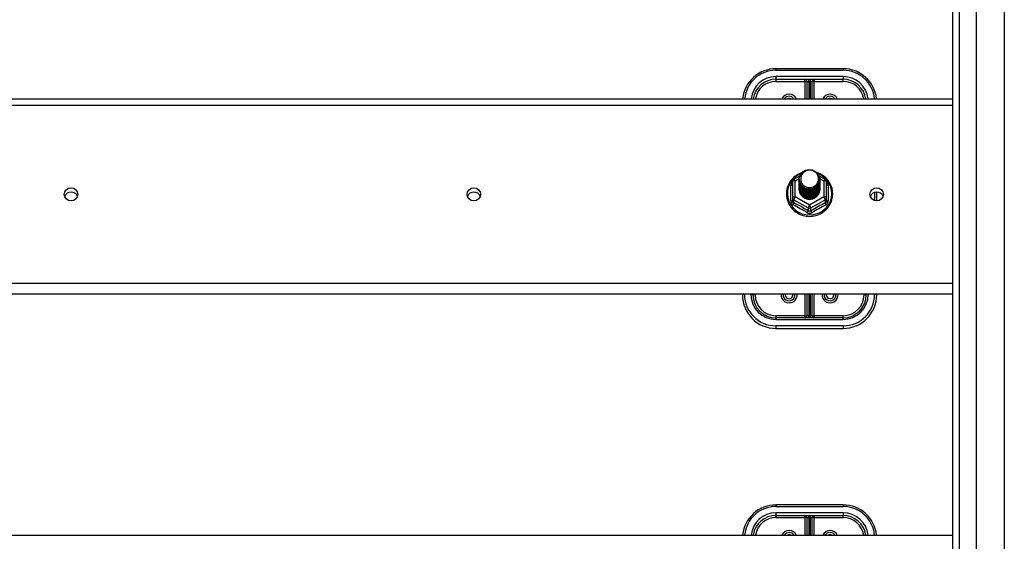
# Model space of a CAD drawing. Header units: inches. Extents: x 64.1 to 160.1, y 42 to 74.3.
# Tile 36 of 70: x 97.3 to 112, y 57.6 to 65.4. Entities that reach past the tile are written whole.
import ezdxf

# ---------------------------------------------------------------- set-up
doc = ezdxf.new("R2010")
doc.units = ezdxf.units.IN
doc.header["$MEASUREMENT"] = 0
doc.layers.add('Visible Edges(ANSI)', color=7, linetype='Continuous', lineweight=25)
doc.layers.add('Visible Tangent Edges(ANSI)', color=7, linetype='Continuous', lineweight=25)

msp = doc.modelspace()

# ---------------------------------------------------------------- linework, layer by layer
at = {"layer": 'Visible Edges(ANSI)'}
for p, q in [((111.56, 43.843), (111.56, 72.426)), ((111.206, 44.032), (111.206, 72.238)), ((109.572, 64.632), (108.572, 64.632)), ((108.572, 64.474), (109.572, 64.474)), ((109.032, 64.443), (109.032, 64.183)), ((109.111, 64.183), (109.111, 64.443)), ((83.072, 64.183), (111.206, 64.183)), ((108.818, 62.95), (108.818, 62.711)), ((108.838, 62.985), (108.928, 63.035)), ((108.918, 62.983), (108.918, 62.984)), ((108.918, 62.971), (108.918, 62.971)), ((108.918, 62.958), (108.918, 62.958)), ((108.918, 62.945), (108.918, 62.946)), ((108.918, 62.933), (108.918, 62.933)), ((108.918, 62.92), (108.918, 62.921)), ((109.213, 63.036), (109.306, 62.985)), ((109.225, 62.977), (109.225, 62.977)), ((109.225, 62.964), (109.225, 62.965)), ((109.225, 62.952), (109.225, 62.952)), ((109.225, 62.939), (109.225, 62.94)), ((109.225, 62.927), (109.225, 62.927)), ((109.326, 62.711), (109.326, 62.95)), ((108.918, 62.908), (108.918, 62.908)), ((108.918, 62.895), (108.918, 62.896)), ((108.918, 62.883), (108.918, 62.883)), ((108.918, 62.87), (108.918, 62.871)), ((108.918, 62.858), (108.918, 62.858)), ((108.918, 62.845), (108.918, 62.846)), ((109.225, 62.914), (109.225, 62.915)), ((109.225, 62.902), (109.225, 62.902)), ((109.225, 62.889), (109.225, 62.889)), ((109.225, 62.877), (109.225, 62.877)), ((109.225, 62.864), (109.225, 62.864)), ((109.225, 62.851), (109.225, 62.852)), ((110.072, 62.663), (110.072, 62.794)), ((108.818, 62.711), (108.818, 62.666)), ((109.053, 62.697), (109.052, 62.689)), ((109.326, 62.666), (109.326, 62.711)), ((111.206, 61.274), (83.072, 61.274)), ((108.072, 61.274), (108.072, 61.262)), ((108.229, 61.262), (108.229, 61.274)), ((109.032, 61.274), (109.032, 60.951)), ((109.111, 60.951), (109.111, 61.274)), ((109.914, 61.274), (109.914, 61.262)), ((110.072, 61.262), (110.072, 61.274)), ((109.572, 60.919), (108.572, 60.919)), ((108.572, 60.762), (109.572, 60.762)), ((109.572, 58.132), (108.572, 58.132)), ((108.572, 57.974), (109.572, 57.974)), ((109.032, 57.943), (109.032, 57.683)), ((109.111, 57.683), (109.111, 57.943)), ((83.072, 57.683), (111.206, 57.683))]:
    msp.add_line(p, q, dxfattribs=at)
at = {"layer": 'Visible Edges(ANSI)', "flags": 128}
for points in [[(108.96, 63.084), (108.938, 63.076), (108.916, 63.066), (108.896, 63.055), (108.876, 63.043), (108.857, 63.029), (108.839, 63.014), (108.822, 62.998), (108.806, 62.981), (108.792, 62.963), (108.779, 62.944), (108.767, 62.924), (108.757, 62.903), (108.748, 62.882), (108.74, 62.86), (108.734, 62.838), (108.73, 62.815), (108.728, 62.793), (108.727, 62.77), (108.727, 62.747), (108.73, 62.724), (108.733, 62.701), (108.739, 62.679), (108.746, 62.657), (108.754, 62.635), (108.764, 62.615), (108.776, 62.595), (108.789, 62.575), (108.803, 62.557), (108.818, 62.54), (108.835, 62.524), (108.853, 62.508), (108.872, 62.494), (108.891, 62.482), (108.912, 62.471), (108.933, 62.461), (108.955, 62.452), (108.977, 62.445), (109, 62.44), (109.023, 62.436), (109.047, 62.433), (109.07, 62.432), (109.094, 62.433), (109.117, 62.435), (109.141, 62.439), (109.164, 62.445), (109.186, 62.451), (109.208, 62.46), (109.229, 62.469), (109.25, 62.481), (109.27, 62.493), (109.289, 62.507), (109.307, 62.522), (109.323, 62.538), (109.339, 62.555), (109.353, 62.573), (109.366, 62.593), (109.378, 62.612), (109.388, 62.633), (109.397, 62.655), (109.404, 62.676), (109.41, 62.699), (109.414, 62.721), (109.416, 62.744), (109.417, 62.767)], [(108.939, 62.91), (108.923, 62.948), (108.918, 62.99), (108.926, 63.031), (108.946, 63.068), (108.976, 63.098), (109.014, 63.119), (109.056, 63.128), (109.1, 63.126), (109.141, 63.112), (109.177, 63.087), (109.204, 63.053), (109.221, 63.013), (109.225, 62.971), (109.217, 62.929), (109.197, 62.891), (109.167, 62.859), (109.13, 62.837), (109.087, 62.827), (109.044, 62.828), (109.002, 62.841), (108.966, 62.865), (108.939, 62.897), (108.923, 62.936), (108.918, 62.977)], [(108.958, 62.885), (108.98, 62.866), (109.007, 62.852), (109.035, 62.843), (109.065, 62.84), (109.095, 62.843), (109.124, 62.851), (109.151, 62.865), (109.174, 62.883), (109.193, 62.906), (109.206, 62.932), (109.214, 62.961), (109.216, 62.99), (109.211, 63.019), (109.201, 63.046), (109.184, 63.071), (109.163, 63.091), (109.138, 63.107), (109.11, 63.118), (109.08, 63.122), (109.05, 63.12), (109.021, 63.112), (108.995, 63.097), (108.973, 63.078), (108.956, 63.054)], [(109.417, 62.767), (109.416, 62.793), (109.413, 62.819), (109.407, 62.845), (109.4, 62.871), (109.391, 62.895), (109.379, 62.919), (109.366, 62.942), (109.351, 62.964), (109.334, 62.984), (109.316, 63.004), (109.296, 63.022), (109.275, 63.038), (109.252, 63.052), (109.229, 63.065), (109.204, 63.076), (109.179, 63.085)], [(108.918, 62.983), (108.918, 62.979), (108.919, 62.974), (108.919, 62.97), (108.919, 62.965), (108.92, 62.961), (108.921, 62.956), (108.922, 62.952), (108.923, 62.948), (108.924, 62.943), (108.925, 62.939), (108.927, 62.935), (108.928, 62.931), (108.93, 62.926), (108.932, 62.922), (108.934, 62.918), (108.936, 62.914), (108.939, 62.91), (108.941, 62.907), (108.943, 62.903), (108.946, 62.899), (108.949, 62.895), (108.952, 62.892), (108.955, 62.888), (108.958, 62.885)], [(108.918, 62.971), (108.92, 62.951), (108.923, 62.933), (108.93, 62.915), (108.939, 62.897), (108.95, 62.881), (108.963, 62.867), (108.978, 62.855), (108.995, 62.844), (109.013, 62.836), (109.032, 62.83), (109.052, 62.826), (109.072, 62.825), (109.092, 62.827), (109.112, 62.831), (109.131, 62.837), (109.149, 62.846), (109.165, 62.857), (109.18, 62.87), (109.194, 62.885), (109.205, 62.902), (109.214, 62.919), (109.22, 62.938), (109.224, 62.957), (109.225, 62.977)], [(109.225, 62.971), (109.225, 62.951), (109.221, 62.931), (109.215, 62.911), (109.207, 62.893), (109.196, 62.876), (109.182, 62.86), (109.167, 62.847), (109.15, 62.835), (109.132, 62.826), (109.112, 62.819), (109.092, 62.815), (109.072, 62.813), (109.051, 62.814), (109.031, 62.818), (109.011, 62.824), (108.993, 62.833), (108.976, 62.844), (108.961, 62.857), (108.948, 62.872), (108.937, 62.889), (108.928, 62.907), (108.922, 62.925), (108.919, 62.945), (108.918, 62.965)], [(108.918, 62.958), (108.92, 62.939), (108.923, 62.92), (108.93, 62.902), (108.939, 62.885), (108.95, 62.869), (108.963, 62.855), (108.978, 62.842), (108.995, 62.832), (109.013, 62.823), (109.032, 62.817), (109.052, 62.814), (109.072, 62.813), (109.092, 62.814), (109.112, 62.818), (109.131, 62.825), (109.149, 62.834), (109.165, 62.845), (109.18, 62.858), (109.194, 62.873), (109.205, 62.889), (109.214, 62.907), (109.22, 62.925), (109.224, 62.945), (109.225, 62.964)], [(109.225, 62.958), (109.225, 62.938), (109.221, 62.918), (109.215, 62.899), (109.207, 62.88), (109.196, 62.863), (109.182, 62.848), (109.167, 62.834), (109.15, 62.823), (109.132, 62.813), (109.112, 62.806), (109.092, 62.802), (109.072, 62.801), (109.051, 62.802), (109.031, 62.805), (109.011, 62.812), (108.993, 62.82), (108.976, 62.832), (108.961, 62.845), (108.948, 62.86), (108.937, 62.876), (108.928, 62.894), (108.922, 62.913), (108.919, 62.932), (108.918, 62.952)], [(108.918, 62.945), (108.92, 62.926), (108.923, 62.908), (108.93, 62.889), (108.939, 62.872), (108.95, 62.856), (108.963, 62.842), (108.978, 62.83), (108.995, 62.819), (109.013, 62.811), (109.032, 62.805), (109.052, 62.801), (109.072, 62.8), (109.092, 62.802), (109.112, 62.806), (109.131, 62.812), (109.149, 62.821), (109.165, 62.832), (109.18, 62.845), (109.194, 62.86), (109.205, 62.876), (109.214, 62.894), (109.22, 62.913), (109.224, 62.932), (109.225, 62.952)], [(109.225, 62.946), (109.225, 62.926), (109.221, 62.906), (109.215, 62.886), (109.207, 62.868), (109.196, 62.851), (109.182, 62.835), (109.167, 62.822), (109.15, 62.81), (109.132, 62.801), (109.112, 62.794), (109.092, 62.79), (109.072, 62.788), (109.051, 62.789), (109.031, 62.793), (109.011, 62.799), (108.993, 62.808), (108.976, 62.819), (108.961, 62.832), (108.948, 62.847), (108.937, 62.864), (108.928, 62.882), (108.922, 62.9), (108.919, 62.92), (108.918, 62.939)], [(108.918, 62.933), (108.92, 62.914), (108.923, 62.895), (108.93, 62.877), (108.939, 62.86), (108.95, 62.844), (108.963, 62.83), (108.978, 62.817), (108.995, 62.806), (109.013, 62.798), (109.032, 62.792), (109.052, 62.789), (109.072, 62.788), (109.092, 62.789), (109.112, 62.793), (109.131, 62.8), (109.149, 62.809), (109.165, 62.82), (109.18, 62.833), (109.194, 62.848), (109.205, 62.864), (109.214, 62.882), (109.22, 62.9), (109.224, 62.92), (109.225, 62.939)], [(109.225, 62.933), (109.225, 62.913), (109.221, 62.893), (109.215, 62.874), (109.207, 62.855), (109.196, 62.838), (109.182, 62.823), (109.167, 62.809), (109.15, 62.797), (109.132, 62.788), (109.112, 62.781), (109.092, 62.777), (109.072, 62.775), (109.051, 62.777), (109.031, 62.78), (109.011, 62.787), (108.993, 62.795), (108.976, 62.806), (108.961, 62.82), (108.948, 62.835), (108.937, 62.851), (108.928, 62.869), (108.922, 62.888), (108.919, 62.907), (108.918, 62.927)], [(108.918, 62.92), (108.92, 62.901), (108.923, 62.883), (108.93, 62.864), (108.939, 62.847), (108.95, 62.831), (108.963, 62.817), (108.978, 62.804), (108.995, 62.794), (109.013, 62.786), (109.032, 62.78), (109.052, 62.776), (109.072, 62.775), (109.092, 62.777), (109.112, 62.781), (109.131, 62.787), (109.149, 62.796), (109.165, 62.807), (109.18, 62.82), (109.194, 62.835), (109.205, 62.851), (109.214, 62.869), (109.22, 62.888), (109.224, 62.907), (109.225, 62.927)], [(109.225, 62.921), (109.225, 62.9), (109.221, 62.88), (109.215, 62.861), (109.207, 62.843), (109.196, 62.826), (109.182, 62.81), (109.167, 62.796), (109.15, 62.785), (109.132, 62.776), (109.112, 62.769), (109.092, 62.765), (109.072, 62.763), (109.051, 62.764), (109.031, 62.768), (109.011, 62.774), (108.993, 62.783), (108.976, 62.794), (108.961, 62.807), (108.948, 62.822), (108.937, 62.839), (108.928, 62.856), (108.922, 62.875), (108.919, 62.895), (108.918, 62.914)], [(108.956, 62.924), (108.956, 62.924), (108.955, 62.923), (108.954, 62.922), (108.953, 62.922), (108.953, 62.921), (108.952, 62.921), (108.951, 62.92), (108.951, 62.919), (108.95, 62.919), (108.949, 62.918), (108.948, 62.918), (108.948, 62.917), (108.947, 62.916), (108.946, 62.916), (108.946, 62.915), (108.945, 62.915), (108.944, 62.914), (108.943, 62.913), (108.943, 62.913), (108.942, 62.912), (108.941, 62.912), (108.941, 62.911), (108.94, 62.91), (108.939, 62.91)], [(108.956, 63.054), (108.955, 63.052), (108.953, 63.049), (108.952, 63.047), (108.951, 63.044), (108.95, 63.042), (108.949, 63.039), (108.948, 63.036), (108.947, 63.034), (108.947, 63.031), (108.946, 63.028), (108.945, 63.025), (108.944, 63.023), (108.944, 63.02), (108.943, 63.017), (108.943, 63.014), (108.943, 63.012), (108.942, 63.009), (108.942, 63.006), (108.942, 63.003), (108.942, 63), (108.942, 62.998), (108.942, 62.995), (108.942, 62.992), (108.942, 62.989)], [(108.942, 62.989), (108.942, 62.986), (108.942, 62.984), (108.942, 62.981), (108.942, 62.978), (108.942, 62.975), (108.942, 62.972), (108.942, 62.97), (108.943, 62.967), (108.943, 62.964), (108.944, 62.961), (108.944, 62.959), (108.945, 62.956), (108.945, 62.953), (108.946, 62.95), (108.947, 62.948), (108.948, 62.945), (108.948, 62.942), (108.949, 62.94), (108.95, 62.937), (108.951, 62.934), (108.953, 62.932), (108.954, 62.929), (108.955, 62.927), (108.956, 62.924)], [(108.918, 62.908), (108.92, 62.889), (108.923, 62.87), (108.93, 62.852), (108.939, 62.835), (108.95, 62.819), (108.963, 62.804), (108.978, 62.792), (108.995, 62.781), (109.013, 62.773), (109.032, 62.767), (109.052, 62.764), (109.072, 62.763), (109.092, 62.764), (109.112, 62.768), (109.131, 62.775), (109.149, 62.783), (109.165, 62.795), (109.18, 62.808), (109.194, 62.822), (109.205, 62.839), (109.214, 62.857), (109.22, 62.875), (109.224, 62.895), (109.225, 62.914)], [(109.225, 62.908), (109.225, 62.888), (109.221, 62.868), (109.215, 62.849), (109.207, 62.83), (109.196, 62.813), (109.182, 62.798), (109.167, 62.784), (109.15, 62.772), (109.132, 62.763), (109.112, 62.756), (109.092, 62.752), (109.072, 62.75), (109.051, 62.751), (109.031, 62.755), (109.011, 62.762), (108.993, 62.77), (108.976, 62.781), (108.961, 62.795), (108.948, 62.81), (108.937, 62.826), (108.928, 62.844), (108.922, 62.863), (108.919, 62.882), (108.918, 62.902)], [(108.918, 62.895), (108.92, 62.876), (108.923, 62.857), (108.93, 62.839), (108.939, 62.822), (108.95, 62.806), (108.963, 62.792), (108.978, 62.779), (108.995, 62.769), (109.013, 62.761), (109.032, 62.755), (109.052, 62.751), (109.072, 62.75), (109.092, 62.752), (109.112, 62.756), (109.131, 62.762), (109.149, 62.771), (109.165, 62.782), (109.18, 62.795), (109.194, 62.81), (109.205, 62.826), (109.214, 62.844), (109.22, 62.863), (109.224, 62.882), (109.225, 62.902)], [(109.225, 62.896), (109.225, 62.875), (109.221, 62.855), (109.215, 62.836), (109.207, 62.818), (109.196, 62.801), (109.182, 62.785), (109.167, 62.771), (109.15, 62.76), (109.132, 62.751), (109.112, 62.744), (109.092, 62.739), (109.072, 62.738), (109.051, 62.739), (109.031, 62.743), (109.011, 62.749), (108.993, 62.758), (108.976, 62.769), (108.961, 62.782), (108.948, 62.797), (108.937, 62.814), (108.928, 62.831), (108.922, 62.85), (108.919, 62.87), (108.918, 62.889)], [(108.918, 62.883), (108.92, 62.864), (108.923, 62.845), (108.93, 62.827), (108.939, 62.81), (108.95, 62.794), (108.963, 62.779), (108.978, 62.767), (108.995, 62.756), (109.013, 62.748), (109.032, 62.742), (109.052, 62.738), (109.072, 62.737), (109.092, 62.739), (109.112, 62.743), (109.131, 62.75), (109.149, 62.758), (109.165, 62.769), (109.18, 62.783), (109.194, 62.797), (109.205, 62.814), (109.214, 62.831), (109.22, 62.85), (109.224, 62.869), (109.225, 62.889)], [(109.225, 62.883), (109.225, 62.863), (109.221, 62.843), (109.215, 62.824), (109.207, 62.805), (109.196, 62.788), (109.182, 62.773), (109.167, 62.759), (109.15, 62.747), (109.132, 62.738), (109.112, 62.731), (109.092, 62.727), (109.072, 62.725), (109.051, 62.726), (109.031, 62.73), (109.011, 62.736), (108.993, 62.745), (108.976, 62.756), (108.961, 62.769), (108.948, 62.784), (108.937, 62.801), (108.928, 62.819), (108.922, 62.838), (108.919, 62.857), (108.918, 62.877)], [(108.918, 62.87), (108.92, 62.851), (108.923, 62.832), (108.93, 62.814), (108.939, 62.797), (108.95, 62.781), (108.963, 62.767), (108.978, 62.754), (108.995, 62.744), (109.013, 62.735), (109.032, 62.729), (109.052, 62.726), (109.072, 62.725), (109.092, 62.726), (109.112, 62.731), (109.131, 62.737), (109.149, 62.746), (109.165, 62.757), (109.18, 62.77), (109.194, 62.785), (109.205, 62.801), (109.214, 62.819), (109.22, 62.838), (109.224, 62.857), (109.225, 62.877)], [(109.225, 62.87), (109.225, 62.85), (109.221, 62.83), (109.215, 62.811), (109.207, 62.793), (109.196, 62.776), (109.182, 62.76), (109.167, 62.746), (109.15, 62.735), (109.132, 62.725), (109.112, 62.719), (109.092, 62.714), (109.072, 62.713), (109.051, 62.714), (109.031, 62.718), (109.011, 62.724), (108.993, 62.733), (108.976, 62.744), (108.961, 62.757), (108.948, 62.772), (108.937, 62.788), (108.928, 62.806), (108.922, 62.825), (108.919, 62.845), (108.918, 62.864)], [(108.918, 62.858), (108.92, 62.839), (108.923, 62.82), (108.93, 62.802), (108.939, 62.785), (108.95, 62.769), (108.963, 62.754), (108.978, 62.742), (108.995, 62.731), (109.013, 62.723), (109.032, 62.717), (109.052, 62.713), (109.072, 62.712), (109.092, 62.714), (109.112, 62.718), (109.131, 62.724), (109.149, 62.733), (109.165, 62.744), (109.18, 62.757), (109.194, 62.772), (109.205, 62.789), (109.214, 62.806), (109.22, 62.825), (109.224, 62.844), (109.225, 62.864)], [(109.225, 62.858), (109.225, 62.838), (109.221, 62.818), (109.215, 62.798), (109.207, 62.78), (109.196, 62.763), (109.182, 62.747), (109.167, 62.734), (109.15, 62.722), (109.132, 62.713), (109.112, 62.706), (109.092, 62.702), (109.072, 62.7), (109.051, 62.701), (109.031, 62.705), (109.011, 62.711), (108.993, 62.72), (108.976, 62.731), (108.961, 62.744), (108.948, 62.759), (108.937, 62.776), (108.928, 62.794), (108.922, 62.813), (108.919, 62.832), (108.918, 62.852)], [(108.918, 62.845), (108.92, 62.826), (108.923, 62.807), (108.93, 62.789), (108.939, 62.772), (108.95, 62.756), (108.963, 62.742), (108.978, 62.729), (108.995, 62.719), (109.013, 62.71), (109.032, 62.704), (109.052, 62.701), (109.072, 62.7), (109.092, 62.701), (109.112, 62.705), (109.131, 62.712), (109.149, 62.721), (109.165, 62.732), (109.18, 62.745), (109.194, 62.76), (109.205, 62.776), (109.214, 62.794), (109.22, 62.813), (109.224, 62.832), (109.225, 62.851)], [(109.052, 62.689), (109.044, 62.691), (109.036, 62.692), (109.028, 62.695), (109.02, 62.697), (109.012, 62.7), (109.004, 62.704), (108.997, 62.708), (108.99, 62.712), (108.983, 62.716), (108.977, 62.721), (108.97, 62.726), (108.964, 62.732), (108.958, 62.738), (108.953, 62.744), (108.948, 62.75), (108.943, 62.757), (108.939, 62.764), (108.935, 62.771), (108.932, 62.778), (108.929, 62.786), (108.926, 62.793), (108.924, 62.801), (108.922, 62.809), (108.921, 62.817)], [(109.225, 62.845), (109.225, 62.845), (109.225, 62.845), (109.225, 62.845), (109.225, 62.845), (109.225, 62.845), (109.225, 62.845), (109.225, 62.845), (109.225, 62.845), (109.225, 62.845), (109.225, 62.844), (109.225, 62.844), (109.225, 62.844), (109.225, 62.844), (109.225, 62.844), (109.225, 62.844), (109.225, 62.844), (109.225, 62.844), (109.225, 62.844), (109.225, 62.844), (109.225, 62.843), (109.225, 62.843), (109.225, 62.843), (109.225, 62.843), (109.225, 62.843)]]:
    msp.add_lwpolyline(points, dxfattribs=at)
at = {"layer": 'Visible Edges(ANSI)'}
for centre, radius, start, end in [((108.572, 64.132), 0.5, 90, 174.096), ((109.572, 64.132), 0.5, 5.904, 90), ((108.572, 64.132), 0.343, 90, 171.3641), ((109.001, 64.443), 0.0315, 0, 90), ((109.143, 64.443), 0.0315, 90, 180), ((109.572, 64.132), 0.343, 8.6359, 90), ((108.767, 64.132), 0.0886, 35.4926, 144.5074), ((109.377, 64.132), 0.0886, 35.4926, 144.5074), ((108.857, 62.95), 0.0394, 119.1745, 180), ((109.286, 62.95), 0.0394, 0, 60.8255), ((108.572, 61.262), 0.5, 180, 270), ((108.572, 61.262), 0.343, 180, 270), ((108.767, 61.262), 0.0886, 172.0413, 7.9587), ((109.377, 61.262), 0.0886, 172.0413, 7.9587), ((109.572, 61.262), 0.343, 270, 0), ((109.572, 61.262), 0.5, 270, 0), ((109.001, 60.951), 0.0315, 270, 0), ((109.143, 60.951), 0.0315, 180, 270), ((108.572, 57.632), 0.5, 90, 174.096), ((109.572, 57.632), 0.5, 5.904, 90), ((108.572, 57.632), 0.343, 90, 171.3641), ((109.001, 57.943), 0.0315, 0, 90), ((109.143, 57.943), 0.0315, 90, 180), ((109.572, 57.632), 0.343, 8.6359, 90), ((108.767, 57.632), 0.0886, 35.4926, 144.5074), ((109.377, 57.632), 0.0886, 35.4926, 144.5074)]:
    msp.add_arc(centre, radius, start, end, dxfattribs=at)
for centre, major_axis, start_param, end_param in [((109.072, 62.99), (0.134, 0), 3.671471, 8.899926), ((98.072, 62.697), (0.1, 0), 0.333879, 2.807714), ((104.072, 62.697), (0.1, 0), 0.333879, 2.807714), ((109.072, 62.841), (-0.158, 0), 6.031816, 9.674875), ((109.072, 62.985), (0.154, 0), 3.669461, 3.875388), ((110.072, 62.697), (0.1, 0), 0.333879, 2.807714)]:
    msp.add_ellipse(centre, major_axis=major_axis, ratio=0.966998, start_param=start_param, end_param=end_param, dxfattribs=at)
for centre in [(98.072, 62.76), (104.072, 62.76), (110.072, 62.76)]:
    msp.add_ellipse(centre, major_axis=(-0.101, 0), ratio=0.966998, dxfattribs=at)
at = {"layer": 'Visible Tangent Edges(ANSI)'}
for p, q in [((111.973, 73.036), (111.973, 43.234)), ((111.305, 43.902), (111.305, 72.368)), ((108.572, 64.632), (108.572, 64.608)), ((108.572, 64.608), (109.572, 64.608)), ((109.572, 64.632), (109.572, 64.608)), ((109.572, 64.514), (108.572, 64.514)), ((108.572, 64.514), (108.572, 64.474)), ((108.572, 64.474), (108.572, 64.443)), ((108.572, 64.443), (109.001, 64.443)), ((109.001, 64.443), (109.001, 64.474)), ((109.001, 64.443), (109.001, 64.183)), ((109.032, 64.443), (109.001, 64.443)), ((109.032, 64.443), (109.064, 64.443)), ((109.064, 64.183), (109.064, 64.443)), ((109.08, 64.443), (109.08, 64.183)), ((109.08, 64.443), (109.111, 64.443)), ((109.143, 64.443), (109.111, 64.443)), ((109.143, 64.474), (109.143, 64.443)), ((109.143, 64.443), (109.572, 64.443)), ((109.143, 64.183), (109.143, 64.443)), ((109.572, 64.514), (109.572, 64.474)), ((109.572, 64.443), (109.572, 64.474)), ((83.072, 64.09), (111.206, 64.09)), ((108.857, 62.96), (108.919, 62.995)), ((108.857, 62.721), (108.857, 62.96)), ((109.224, 62.995), (109.286, 62.96)), ((109.286, 62.96), (109.286, 62.721)), ((108.794, 62.663), (108.794, 62.89)), ((109.35, 62.89), (109.35, 62.663)), ((110.04, 62.789), (110.04, 62.668)), ((108.838, 62.678), (109.052, 62.558)), ((108.838, 62.633), (108.838, 62.678)), ((109.072, 62.601), (108.857, 62.721)), ((109.286, 62.721), (109.072, 62.601)), ((109.091, 62.558), (109.306, 62.678)), ((109.306, 62.678), (109.306, 62.633)), ((109.052, 62.558), (109.052, 62.513)), ((109.091, 62.513), (109.091, 62.558)), ((111.206, 61.431), (83.072, 61.431)), ((108.103, 61.27), (108.103, 61.274)), ((108.198, 61.274), (108.198, 61.27)), ((108.261, 61.262), (108.229, 61.262)), ((108.261, 61.262), (108.261, 61.274)), ((109.001, 61.274), (109.001, 60.951)), ((109.064, 60.951), (109.064, 61.274)), ((109.08, 61.274), (109.08, 60.951)), ((109.143, 60.951), (109.143, 61.274)), ((109.883, 61.274), (109.883, 61.262)), ((109.914, 61.262), (109.883, 61.262)), ((109.946, 61.27), (109.946, 61.274)), ((110.04, 61.274), (110.04, 61.27)), ((109.001, 60.951), (108.572, 60.951)), ((108.572, 60.951), (108.572, 60.919)), ((108.572, 60.919), (108.572, 60.896)), ((108.572, 60.896), (109.572, 60.896)), ((109.001, 60.919), (109.001, 60.951)), ((109.001, 60.951), (109.032, 60.951)), ((109.064, 60.951), (109.032, 60.951)), ((109.111, 60.951), (109.08, 60.951)), ((109.111, 60.951), (109.143, 60.951)), ((109.572, 60.951), (109.143, 60.951)), ((109.143, 60.951), (109.143, 60.919)), ((109.572, 60.919), (109.572, 60.951)), ((109.572, 60.896), (109.572, 60.919)), ((109.572, 60.801), (108.572, 60.801)), ((108.572, 60.801), (108.572, 60.762)), ((109.572, 60.801), (109.572, 60.762)), ((108.572, 58.132), (108.572, 58.108)), ((108.572, 58.108), (109.572, 58.108)), ((109.572, 58.132), (109.572, 58.108)), ((109.572, 58.014), (108.572, 58.014)), ((108.572, 58.014), (108.572, 57.974)), ((108.572, 57.974), (108.572, 57.943)), ((108.572, 57.943), (109.001, 57.943)), ((109.001, 57.943), (109.001, 57.974)), ((109.001, 57.943), (109.001, 57.683)), ((109.032, 57.943), (109.001, 57.943)), ((109.032, 57.943), (109.064, 57.943)), ((109.064, 57.683), (109.064, 57.943)), ((109.08, 57.943), (109.08, 57.683)), ((109.08, 57.943), (109.111, 57.943)), ((109.143, 57.943), (109.111, 57.943)), ((109.143, 57.974), (109.143, 57.943)), ((109.143, 57.943), (109.572, 57.943)), ((109.143, 57.683), (109.143, 57.943)), ((109.572, 58.014), (109.572, 57.974)), ((109.572, 57.943), (109.572, 57.974))]:
    msp.add_line(p, q, dxfattribs=at)
at = {"layer": 'Visible Tangent Edges(ANSI)', "flags": 128}
for points in [[(108.818, 62.943), (108.816, 62.941), (108.814, 62.939), (108.812, 62.937), (108.811, 62.935), (108.809, 62.933), (108.808, 62.931), (108.806, 62.929), (108.805, 62.927), (108.803, 62.925), (108.802, 62.923), (108.801, 62.921), (108.8, 62.918), (108.799, 62.916), (108.798, 62.914), (108.797, 62.911), (108.796, 62.909), (108.796, 62.907), (108.795, 62.904), (108.795, 62.902), (108.794, 62.9), (108.794, 62.897), (108.794, 62.895), (108.794, 62.893), (108.794, 62.89)], [(109.35, 62.89), (109.35, 62.893), (109.35, 62.895), (109.35, 62.897), (109.349, 62.9), (109.349, 62.902), (109.348, 62.904), (109.348, 62.907), (109.347, 62.909), (109.346, 62.911), (109.346, 62.914), (109.345, 62.916), (109.344, 62.918), (109.343, 62.921), (109.341, 62.923), (109.34, 62.925), (109.339, 62.927), (109.337, 62.929), (109.336, 62.931), (109.334, 62.933), (109.333, 62.935), (109.331, 62.937), (109.329, 62.939), (109.328, 62.941), (109.326, 62.943)], [(108.794, 62.663), (108.794, 62.66), (108.794, 62.657), (108.794, 62.653), (108.795, 62.65), (108.795, 62.647), (108.796, 62.644), (108.797, 62.641), (108.798, 62.638), (108.799, 62.635), (108.801, 62.632), (108.802, 62.629), (108.804, 62.626), (108.805, 62.623), (108.807, 62.621), (108.809, 62.618), (108.811, 62.616), (108.813, 62.613), (108.816, 62.611), (108.818, 62.609), (108.82, 62.607), (108.823, 62.605), (108.826, 62.604), (108.828, 62.602), (108.831, 62.601)], [(108.838, 62.633), (108.836, 62.634), (108.835, 62.634), (108.833, 62.635), (108.832, 62.636), (108.831, 62.637), (108.829, 62.638), (108.828, 62.639), (108.827, 62.641), (108.826, 62.642), (108.825, 62.643), (108.824, 62.645), (108.823, 62.646), (108.822, 62.647), (108.822, 62.649), (108.821, 62.651), (108.82, 62.652), (108.82, 62.654), (108.819, 62.655), (108.819, 62.657), (108.818, 62.659), (108.818, 62.661), (108.818, 62.662), (108.818, 62.664), (108.818, 62.666)], [(109.326, 62.666), (109.326, 62.664), (109.326, 62.662), (109.325, 62.661), (109.325, 62.659), (109.325, 62.657), (109.324, 62.655), (109.324, 62.654), (109.323, 62.652), (109.323, 62.651), (109.322, 62.649), (109.321, 62.647), (109.32, 62.646), (109.32, 62.645), (109.319, 62.643), (109.318, 62.642), (109.316, 62.641), (109.315, 62.639), (109.314, 62.638), (109.313, 62.637), (109.312, 62.636), (109.31, 62.635), (109.309, 62.634), (109.307, 62.634), (109.306, 62.633)], [(109.313, 62.601), (109.315, 62.602), (109.318, 62.604), (109.321, 62.605), (109.323, 62.607), (109.326, 62.609), (109.328, 62.611), (109.33, 62.613), (109.332, 62.616), (109.334, 62.618), (109.336, 62.621), (109.338, 62.623), (109.34, 62.626), (109.341, 62.629), (109.343, 62.632), (109.344, 62.635), (109.345, 62.638), (109.346, 62.641), (109.347, 62.644), (109.348, 62.647), (109.349, 62.65), (109.349, 62.653), (109.35, 62.657), (109.35, 62.66), (109.35, 62.663)], [(109.034, 62.487), (109.037, 62.485), (109.04, 62.484), (109.043, 62.482), (109.046, 62.481), (109.049, 62.48), (109.052, 62.479), (109.056, 62.478), (109.059, 62.478), (109.062, 62.477), (109.065, 62.477), (109.069, 62.476), (109.072, 62.476), (109.075, 62.476), (109.078, 62.477), (109.082, 62.477), (109.085, 62.478), (109.088, 62.478), (109.091, 62.479), (109.094, 62.48), (109.097, 62.481), (109.1, 62.482), (109.103, 62.484), (109.106, 62.485), (109.109, 62.487)], [(109.091, 62.513), (109.09, 62.512), (109.088, 62.511), (109.087, 62.511), (109.085, 62.51), (109.084, 62.509), (109.082, 62.509), (109.08, 62.508), (109.079, 62.508), (109.077, 62.508), (109.075, 62.507), (109.074, 62.507), (109.072, 62.507), (109.07, 62.507), (109.068, 62.507), (109.067, 62.508), (109.065, 62.508), (109.063, 62.508), (109.062, 62.509), (109.06, 62.509), (109.058, 62.51), (109.057, 62.511), (109.055, 62.511), (109.054, 62.512), (109.052, 62.513)]]:
    msp.add_lwpolyline(points, dxfattribs=at)
at = {"layer": 'Visible Tangent Edges(ANSI)'}
for centre, radius, start, end in [((108.572, 64.14), 0.469, 90, 174.684), ((109.572, 64.14), 0.469, 5.316, 90), ((108.572, 64.14), 0.374, 90, 173.3355), ((108.572, 64.132), 0.311, 90, 170.4818), ((109.001, 64.443), 0.063, 0, 30), ((109.143, 64.443), 0.063, 150, 180), ((109.572, 64.14), 0.374, 6.6645, 90), ((109.572, 64.132), 0.311, 9.5182, 90), ((108.767, 64.132), 0.12, 25.3603, 154.6397), ((109.377, 64.132), 0.12, 25.3603, 154.6397), ((108.767, 64.132), 0.0571, 64.2803, 115.7197), ((109.377, 64.132), 0.0571, 64.2803, 115.7197), ((108.572, 61.27), 0.469, 180, 270), ((108.572, 61.27), 0.374, 180, 270), ((108.572, 61.262), 0.311, 180, 270), ((108.767, 61.262), 0.12, 174.1375, 5.8625), ((108.767, 61.262), 0.0571, 167.5933, 12.4067), ((109.377, 61.262), 0.12, 174.1375, 5.8625), ((109.377, 61.262), 0.0571, 167.5933, 12.4067), ((109.572, 61.27), 0.469, 270, 0), ((109.572, 61.27), 0.374, 270, 0), ((109.572, 61.262), 0.311, 270, 0), ((109.001, 60.951), 0.063, 330, 0), ((109.143, 60.951), 0.063, 180, 210), ((108.572, 57.64), 0.469, 90, 174.684), ((109.572, 57.64), 0.469, 5.316, 90), ((108.572, 57.64), 0.374, 90, 173.3355), ((108.572, 57.632), 0.311, 90, 170.4818), ((109.001, 57.943), 0.063, 0, 30), ((109.143, 57.943), 0.063, 150, 180), ((109.572, 57.64), 0.374, 6.6645, 90), ((109.572, 57.632), 0.311, 9.5182, 90), ((108.767, 57.632), 0.12, 25.3603, 154.6397), ((108.767, 57.632), 0.0571, 64.2803, 115.7197), ((109.377, 57.632), 0.12, 25.3603, 154.6397), ((109.377, 57.632), 0.0571, 64.2803, 115.7197)]:
    msp.add_arc(centre, radius, start, end, dxfattribs=at)
for centre, major_axis, ratio, start_param, end_param in [((109.072, 62.773), (0.331, 0), 0.966998, 1.955468, 7.482801), ((108.857, 62.95), (-0.0394, 0), 0.254784, 4.712389, 6.283185), ((108.857, 62.95), (-0.0192, 0.0344), 0.127392, 4.936728, 6.283185), ((109.286, 62.95), (0.0192, 0.0344), 0.127392, 0, 1.346458), ((109.286, 62.95), (0.0394, 0), 0.254784, 0, 1.570796), ((108.778, 62.906), (0.0394, 0), 0.420933, 5.107073, 6.283185), ((109.365, 62.906), (-0.0394, 0), 0.420933, 0, 1.176113), ((108.778, 62.666), (0.0394, 0), 0.080687, 5.107073, 6.283185), ((108.857, 62.711), (-0.0394, 0), 0.254784, 4.712389, 6.283185), ((108.857, 62.711), (-0.0394, 0), 0.966998, 0, 1.047198), ((108.818, 62.6), (0.0178, 0.0351), 0.295528, 4.874003, 6.050115), ((108.857, 62.711), (-0.0192, -0.0344), 0.127392, 4.48805, 6.058847), ((108.945, 62.397), (-0.605, 0.361), 0.220649, 4.666525, 5.020223), ((109.199, 62.397), (-0.605, -0.361), 0.220649, 4.404555, 4.758253), ((109.286, 62.711), (0.0394, 0), 0.254784, 0, 1.570796), ((109.286, 62.711), (0.0192, -0.0344), 0.127392, 0.224339, 1.795135), ((109.326, 62.6), (-0.0178, 0.0351), 0.295528, 0.23307, 1.409183), ((109.286, 62.711), (0.0394, 0), 0.966998, 5.235988, 6.283185), ((109.365, 62.666), (-0.0394, 0), 0.080687, 0, 1.176113), ((108.933, 62.376), (0.573, -0.342), 0.220649, 1.524932, 1.878631), ((109.032, 62.48), (0.0205, 0.0336), 0.044718, 0.222707, 1.398819), ((109.072, 62.591), (-0.0192, -0.0344), 0.127392, 4.48805, 6.058847), ((109.072, 62.591), (0.0394, 0), 0.966998, 4.18879, 5.235988), ((109.072, 62.591), (0.0192, -0.0344), 0.127392, 0.224339, 1.795135), ((109.111, 62.48), (-0.0205, 0.0336), 0.044718, 4.884366, 6.060479), ((109.211, 62.376), (0.573, 0.342), 0.220649, 1.262962, 1.61666), ((108.103, 61.262), (-0.0315, 0), 0.254784, 4.712389, 6.283185), ((108.198, 61.262), (0.0315, 0), 0.254784, 0, 1.570796), ((109.946, 61.262), (-0.0315, 0), 0.254784, 4.712389, 6.283185), ((110.04, 61.262), (0.0315, 0), 0.254784, 0, 1.570796)]:
    msp.add_ellipse(centre, major_axis=major_axis, ratio=ratio, start_param=start_param, end_param=end_param, dxfattribs=at)

doc.saveas('drawing.dxf')
